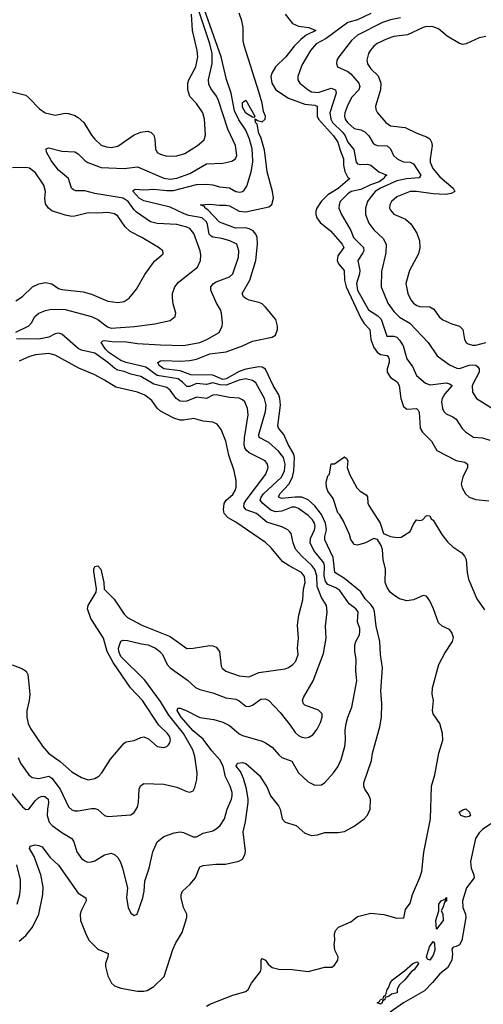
# Model space of a CAD drawing. Header units: inches. Extents: x 1678809 to 1859548, y 384609 to 522868.
# Tile 90 of 256: x 1764714 to 1767535, y 434861 to 440857. Entities that reach past the tile are written whole.
import ezdxf

# ---------------------------------------------------------------- set-up
doc = ezdxf.new("R2010")
doc.units = ezdxf.units.IN
doc.header["$MEASUREMENT"] = 0
doc.layers.add('B7463', color=7, linetype='Continuous')
doc.layers.add('B7464', color=7, linetype='Continuous')

msp = doc.modelspace()

# ---------------------------------------------------------------- linework, layer by layer
at = {"layer": 'B7463', "color": 5}
for points, elevation in [([(1764659.8, 436150), (1764730, 436062.2), (1764750, 436046.2), (1764770, 436048.2), (1764810, 436101.5), (1764830, 436119.8), (1764850, 436128.7), (1764866.7, 436126.7), (1764886, 436110), (1764889.5, 436090), (1764882.2, 436050), (1764881.4, 436010), (1764893.7, 435970), (1764911.8, 435950), (1764970, 435907.1), (1765031.7, 435870), (1765044, 435850), (1765062, 435790), (1765090, 435748.8), (1765110, 435733.4), (1765127.1, 435727.1), (1765150, 435729), (1765170, 435734.9), (1765230, 435771.2), (1765270, 435781.8), (1765290, 435773.8), (1765310, 435754.6), (1765326.6, 435726.6), (1765340.2, 435690), (1765370.3, 435570), (1765363.8, 435510), (1765373.4, 435450), (1765390, 435416), (1765410, 435401), (1765428, 435410), (1765462.9, 435510), (1765471.1, 435548.9), (1765475.8, 435610), (1765502.4, 435690), (1765523.2, 435790), (1765550, 435850.3), (1765590, 435882), (1765654.3, 435905.7), (1765689.8, 435910.2), (1765710, 435906.8), (1765770, 435880.7), (1765790, 435880.3), (1765830, 435903.6), (1765890, 435917.6), (1765910, 435929.1), (1765934, 435950), (1765961.1, 435990), (1765976.5, 436050), (1766002.3, 436110), (1766006.4, 436130), (1766005.9, 436150), (1765995.5, 436190), (1765966.2, 436246.2), (1765951.1, 436310), (1765931.4, 436350), (1765883.7, 436403.7), (1765830, 436476.2), (1765770, 436526.5), (1765696, 436610), (1765671, 436650), (1765675.1, 436664.9), (1765690, 436664.5), (1765726.7, 436650), (1765810, 436607.8), (1765894.4, 436594.4), (1765950, 436577.8), (1765990, 436559.3), (1766050, 436508.4), (1766070, 436497.8), (1766190, 436463.9), (1766210, 436453.4), (1766250, 436427.2), (1766290, 436380.2), (1766310, 436364.2), (1766370, 436341.1), (1766410.2, 436270.2), (1766470, 436215.8), (1766510, 436195.8), (1766550, 436197.1), (1766570, 436212.4), (1766623.5, 436270), (1766650, 436306.4), (1766670, 436350.6), (1766691.6, 436430), (1766697.1, 436470), (1766695, 436530), (1766699.8, 436570), (1766710.7, 436610), (1766736.1, 436670), (1766766.2, 436830), (1766760.5, 436890), (1766762, 436962), (1766754, 437010), (1766754, 437050), (1766759, 437070), (1766780.9, 437110), (1766783.6, 437130), (1766783.6, 437150), (1766769.3, 437190), (1766774.5, 437250), (1766759.5, 437270), (1766719.6, 437299.6), (1766661.2, 437381.2), (1766637.2, 437397.2), (1766590, 437417.1), (1766575.8, 437435.8), (1766567, 437470), (1766569.6, 437530), (1766565.5, 437550), (1766503.8, 437623.8), (1766481.9, 437670), (1766483.2, 437696.8), (1766507.7, 437750), (1766511.5, 437770), (1766507.5, 437790), (1766495.4, 437810), (1766470, 437836.7), (1766410, 437880.4), (1766390, 437887.3), (1766370, 437887.5), (1766310, 437864.4), (1766270, 437858.8), (1766241.6, 437870), (1766193.6, 437910), (1766176.7, 437930), (1766183.1, 437950), (1766198.2, 437970), (1766307.3, 438070), (1766325.7, 438110), (1766329.6, 438150), (1766319.3, 438190), (1766289.3, 438230), (1766230, 438281.9), (1766171.8, 438311.8), (1766169, 438330), (1766210.4, 438470), (1766214.4, 438510), (1766204.2, 438550), (1766150, 438645.7), (1766130, 438660.2), (1766090, 438669), (1766050, 438662.2), (1765970, 438631.1), (1765933.4, 438633.4), (1765890, 438645.8), (1765850, 438635.9), (1765790, 438640.7), (1765750, 438622.7), (1765730, 438622.5), (1765705, 438650), (1765678.8, 438670), (1765550.6, 438690.6), (1765481.2, 438741.2), (1765360.7, 438770), (1765330, 438781.6), (1765256.9, 438830), (1765236.7, 438850), (1765209.2, 438890), (1765219.5, 438900.5), (1765230, 438902.9), (1765290, 438894.2), (1765350, 438896.6), (1765430, 438885.6), (1765570, 438876.6), (1765710, 438873.3), (1765810, 438891.9), (1765853.1, 438910), (1765927.2, 438952.8), (1765945.1, 438990), (1765947.4, 439010), (1765941.5, 439070), (1765936.4, 439090), (1765910, 439134.3), (1765877.4, 439210), (1765876.8, 439230), (1765893.3, 439250), (1765910, 439260.1), (1765989.6, 439290), (1766010.7, 439310), (1766045.3, 439410), (1766046.4, 439450), (1766035.1, 439490), (1765992.7, 439510), (1765944.2, 439524.2), (1765890, 439531.5), (1765878.3, 439538.3), (1765866.8, 439550), (1765856.5, 439610), (1765850, 439624.8), (1765824.8, 439650), (1765743.6, 439663.6), (1765713.8, 439673.8), (1765630, 439715), (1765470, 439754.5), (1765441.4, 439770), (1765403.5, 439810), (1765404, 439816), (1765416.2, 439823.8), (1765470, 439820.1), (1765530, 439825.4), (1765610, 439816.5), (1765650, 439817.1), (1765790, 439853), (1765850, 439855.8), (1765890, 439850.7), (1765930, 439838.1), (1765990, 439832.3), (1766030, 439810.2), (1766054, 439806), (1766069.8, 439810.2), (1766080.8, 439819.2), (1766096.2, 439843.8), (1766123.2, 439930), (1766132.6, 439990), (1766132, 440000)], 240), ([(1764690, 439145), (1764730, 439171.4), (1764790.6, 439229.4), (1764830, 439249.1), (1764870, 439255.8), (1764908.2, 439248.2), (1764950, 439220.3), (1764970, 439213.6), (1765099.8, 439199.8), (1765150, 439184.3), (1765250, 439143.5), (1765310, 439135.3), (1765350, 439141.1), (1765379.1, 439160.9), (1765425.2, 439214.8), (1765475.1, 439304.9), (1765534.2, 439385.8), (1765586, 439430), (1765585.2, 439450), (1765558, 439470), (1765457.7, 439530), (1765386.1, 439566.1), (1765356.3, 439596.3), (1765310, 439660.3), (1765290, 439674.6), (1765250, 439682.2), (1765190, 439678.6), (1765130, 439681.5), (1765050, 439659.8), (1765030, 439659.1), (1764990, 439666.2), (1764910, 439693.6), (1764888.6, 439710), (1764870, 439735.1), (1764866.5, 439770), (1764871.4, 439810), (1764860.7, 439850), (1764810, 439923.5), (1764773.1, 439953.1), (1764750, 439957.6), (1764670, 439954.3)], 280), ([(1764690, 438954), (1764770, 438992.6), (1764785.6, 439010), (1764805.6, 439050), (1764830, 439069.2), (1764870, 439085.5), (1764906.9, 439093.1), (1764991, 439091), (1765150, 439049), (1765190, 439031.4), (1765247.1, 438987.1), (1765270, 438978.1), (1765411.9, 438988.1), (1765536.2, 439003.8), (1765630, 439024.6), (1765660.7, 439050), (1765664.2, 439070), (1765647.1, 439127.1), (1765643, 439163), (1765644.1, 439190), (1765658.8, 439230), (1765680.8, 439259.2), (1765795.3, 439350), (1765813.8, 439390), (1765816.8, 439423.2), (1765811.4, 439450), (1765773.8, 439553.8), (1765750, 439584.3), (1765730, 439593.6), (1765670, 439608.9), (1765550, 439614.7), (1765510, 439625.4), (1765425.3, 439685.3), (1765410, 439699.4), (1765373.4, 439750), (1765343.1, 439770), (1765170, 439798.8), (1765110, 439814.5), (1765055.5, 439815.5), (1765041, 439821), (1765029.8, 439830), (1765009.8, 439890), (1764950, 439940.3), (1764910, 439992.4), (1764905.6, 440000)], 260), ([(1764710, 435246), (1764750, 435278.7), (1764792, 435330), (1764830.6, 435410), (1764854.9, 435530), (1764856.1, 435576.1), (1764841.6, 435650), (1764801, 435761), (1764772.3, 435810), (1764777.2, 435822.8), (1764808.2, 435831.8), (1764830, 435828.5), (1764850, 435819.5), (1764897.3, 435757.3), (1764950, 435707.2), (1765070, 435538), (1765117, 435510), (1765117.2, 435490), (1765087.4, 435430), (1765081.9, 435410), (1765083.7, 435370), (1765119.8, 435279.8), (1765136.3, 435250), (1765190, 435196.4), (1765251.3, 435170), (1765249.5, 435150), (1765236.2, 435110), (1765236.6, 435090), (1765250, 435034.9), (1765271.8, 434990), (1765290, 434973.1), (1765330, 434958), (1765430, 434940.7), (1765470, 434940.7), (1765490, 434945.4), (1765530, 434968.1), (1765592.1, 435030), (1765645.2, 435194.8), (1765664.2, 435235.8), (1765702, 435298), (1765731, 435389), (1765731.2, 435410), (1765711, 435451), (1765696.3, 435510), (1765696.3, 435530), (1765705.1, 435550), (1765749.9, 435590.1), (1765782.8, 435630), (1765810, 435697.6), (1765830, 435705.3), (1765906.5, 435713.5), (1765965.7, 435714.3), (1766047.7, 435732.3), (1766070, 435745.5), (1766082.9, 435770), (1766087.2, 435792.8), (1766073.6, 435910), (1766087.3, 435972.7), (1766104.9, 436090), (1766104.1, 436110), (1766093.8, 436173.8), (1766076.7, 436236.7), (1766057.6, 436277.6), (1766031.1, 436310), (1766039.5, 436330), (1766070, 436333), (1766090, 436326.3), (1766173.1, 436253.1), (1766220.5, 436180.5), (1766239.7, 436130), (1766289.3, 436070), (1766298.2, 436050), (1766310.3, 435990.3), (1766330, 435970.5), (1766396.4, 435950), (1766450, 435903.5), (1766490, 435889.3), (1766527.2, 435892.8), (1766570, 435907.8), (1766650, 435906), (1766690, 435913.4), (1766750, 435945.3), (1766809.7, 435990), (1766830, 436013.4), (1766846.6, 436050), (1766848.9, 436110), (1766837.3, 436137.3), (1766815.3, 436170), (1766808.6, 436190), (1766808.7, 436210), (1766854.1, 436345.9), (1766862, 436390), (1766905.7, 436550), (1766915.2, 436610), (1766918.4, 436690), (1766911.4, 436770), (1766921.7, 436910), (1766910.6, 436990), (1766906, 437070), (1766882.5, 437162.5), (1766873.8, 437250), (1766868.1, 437270), (1766850, 437296.1), (1766816.4, 437330), (1766790, 437373), (1766690, 437454.4), (1766631.8, 437490), (1766621.8, 437581.8), (1766571.4, 437690), (1766570.3, 437710), (1766581.9, 437750), (1766575.8, 437790), (1766550, 437843.4), (1766510, 437896.2), (1766470, 437932.7), (1766430, 437949.9), (1766390, 437950), (1766310, 437940.4), (1766289.3, 437950), (1766296, 437970), (1766351.6, 438028.4), (1766374.8, 438070), (1766382.4, 438110), (1766387.2, 438190), (1766381.9, 438210), (1766347.5, 438270), (1766321.7, 438330), (1766289.1, 438370), (1766284, 438384), (1766300.9, 438510), (1766297.3, 438550), (1766290, 438572.2), (1766256.4, 438630), (1766210, 438729), (1766190, 438741.3), (1766170, 438742.7), (1766090, 438729), (1766050, 438714.6), (1765971.1, 438668.9), (1765950, 438666.6), (1765890, 438692.1), (1765754.8, 438694.8), (1765690, 438719.1), (1765590, 438729.9), (1765561.5, 438750), (1765554.5, 438770), (1765570, 438778.3), (1765590, 438781.2), (1765690, 438776.8), (1765750, 438780.5), (1765789.9, 438790.1), (1765870, 438822.9), (1765970, 438833.2), (1766070.3, 438869.7), (1766130, 438899.8), (1766250, 438922.7), (1766270, 438935.3), (1766283.2, 438970), (1766283.2, 438990), (1766271.9, 439030), (1766210, 439106.4), (1766190, 439125.4), (1766170, 439134.9), (1766110, 439149.2), (1766090, 439159.4), (1766076.1, 439170), (1766068, 439190), (1766113.5, 439270), (1766150.3, 439390), (1766161.7, 439490), (1766158.4, 439530), (1766150.8, 439550), (1766134.2, 439570), (1766110, 439583.5), (1766090, 439588.3), (1766028, 439588), (1765930, 439624.5), (1765859.6, 439699.6), (1765843.1, 439710), (1765839.1, 439719.1), (1765814, 439730), (1765870, 439733.9), (1765930, 439726.4), (1765970, 439727.5), (1765990, 439723.4), (1766050, 439690.9), (1766090, 439686.1), (1766230, 439716.8), (1766248.6, 439731.4), (1766257.4, 439770), (1766251.5, 439811.5), (1766219.6, 439930), (1766210.8, 440000)], 220), ([(1765110.8, 440000), (1765127.7, 439987.7), (1765210, 439956.6), (1765350, 439950.1), (1765430, 439961), (1765590, 439892.3), (1765630, 439885.6), (1765670, 439891.9), (1765750, 439919.9), (1765850, 439978.9), (1765950, 439982.3), (1766004, 439996), (1766010.8, 440000)], 260), ([(1766684.4, 440000), (1766683.8, 439970), (1766691.7, 439931.7), (1766710, 439896), (1766723.1, 439890), (1766652.1, 439827.9), (1766590, 439789.9), (1766547.7, 439750), (1766521.5, 439710), (1766515.8, 439690), (1766516.3, 439670), (1766523.1, 439650), (1766542.1, 439622.1), (1766604.8, 439570), (1766677, 439490), (1766686.8, 439470), (1766650, 439419.3), (1766646.6, 439390), (1766654.6, 439370), (1766688.4, 439328.4), (1766690.1, 439270), (1766701.2, 439230), (1766790, 439038.4), (1766810, 439007.2), (1766844.1, 438970), (1766851.3, 438910), (1766870, 438860.1), (1766890, 438831.5), (1766910, 438818.4), (1766950, 438810.8), (1766959, 438799), (1766963, 438790), (1766961.5, 438770), (1766950.1, 438730), (1766950.6, 438710), (1766970, 438678), (1767011.3, 438651.3), (1767023.9, 438630), (1767032.9, 438550), (1767050, 438500.8), (1767070, 438484.6), (1767128.2, 438488.2), (1767139.6, 438479.6), (1767145.9, 438465.9), (1767151.2, 438370), (1767165.7, 438345.7), (1767219.2, 438290), (1767252.9, 438232.9), (1767370, 438173.2), (1767422.4, 438162.4), (1767438.8, 438150), (1767439.5, 438130), (1767410.1, 438070), (1767401.1, 438030), (1767406.3, 438006.3), (1767426.5, 437970), (1767450.4, 437950), (1767490, 437935.6), (1767570, 437927.1)], 220), ([(1766759.7, 440000), (1766761.6, 439990), (1766770, 439979.3), (1766790, 439974.1), (1766830, 439976.6), (1766850, 439971), (1766900.5, 439930), (1766947.6, 439910), (1766937.1, 439902.9), (1766930.7, 439890), (1766901.6, 439870), (1766848.2, 439851.8), (1766790, 439822.9), (1766730.2, 439810), (1766710, 439796.6), (1766664.6, 439750), (1766657.1, 439730), (1766655.9, 439710), (1766672.9, 439670), (1766730, 439572.8), (1766746, 439530), (1766806.5, 439470), (1766807.8, 439450), (1766802.6, 439437.4), (1766772.4, 439390), (1766784.8, 439330), (1766782.6, 439310), (1766762.7, 439250), (1766768.8, 439210), (1766836.3, 439090), (1766894.3, 439054.3), (1766913.8, 439033.8), (1766948, 438930), (1766990, 438929.5), (1767010, 438922.5), (1767025.2, 438905.2), (1767047.5, 438870), (1767070.6, 438790.6), (1767103.9, 438743.9), (1767129.5, 438689.5), (1767183.5, 438643.5), (1767212.5, 438632.5), (1767310, 438644.5), (1767330, 438640.2), (1767346.7, 438630), (1767302.1, 438577.9), (1767285.9, 438550), (1767280.8, 438530), (1767286.7, 438490), (1767295.8, 438470), (1767310, 438457), (1767350, 438439.1), (1767370, 438424.6), (1767406.4, 438366.4), (1767426.3, 438346.3), (1767475.1, 438315.1), (1767530, 438310.1), (1767576, 438296)], 240), ([(1767032.1, 440000), (1767050, 439991.8), (1767090, 439990.1), (1767110, 439978.6), (1767155.2, 439910), (1767145.5, 439894.5), (1767067.4, 439887.4), (1767010, 439875), (1766909.6, 439830), (1766877.9, 439810), (1766843.8, 439770), (1766831.3, 439750), (1766817.8, 439710), (1766818.9, 439670), (1766838.4, 439618.4), (1766870, 439577.8), (1766925.1, 439525.1), (1766944.1, 439490), (1766942.7, 439437.3), (1766916.4, 439323.6), (1766913, 439230), (1766954.1, 439130), (1766990, 439079.8), (1767025.4, 439045.4), (1767088.7, 439008.7), (1767200.8, 438890), (1767255.5, 438810), (1767330, 438754.6), (1767374.4, 438734.4), (1767390, 438733.4), (1767450, 438753.6), (1767470, 438755.7), (1767490, 438752.2), (1767502.6, 438742.6), (1767511.2, 438730), (1767511.1, 438710), (1767467.6, 438630), (1767470, 438588.4), (1767493.4, 438550), (1767591.5, 438490)], 260), ([(1767212.2, 440000), (1767212.7, 439990), (1767227.3, 439950), (1767270, 439899.3), (1767352, 439830), (1767361.6, 439810), (1767340.8, 439799.2), (1767307, 439793), (1767230, 439795.6), (1767128.9, 439811.1), (1767090.2, 439809.8), (1767010, 439778.7), (1766976.5, 439750), (1766966.5, 439730), (1766965.4, 439710), (1766970, 439696.3), (1766990, 439673.4), (1767061.7, 439641.7), (1767094.5, 439614.5), (1767130, 439555.8), (1767147.3, 439510), (1767149.2, 439470), (1767141.6, 439430), (1767086.4, 439330), (1767063.8, 439250), (1767075.3, 439190), (1767095.1, 439150), (1767110, 439131.1), (1767130, 439116.6), (1767150, 439110.1), (1767210, 439108.7), (1767233.9, 439093.9), (1767267.3, 439047.3), (1767290, 439028.4), (1767343.7, 439003.7), (1767390.3, 438990), (1767411.8, 438970), (1767421, 438910), (1767431.3, 438891.3), (1767442.9, 438882.9), (1767470, 438875.1), (1767490, 438875.1), (1767550.8, 438890.8)], 280), ([(1764704.2, 436364.2), (1764718.2, 436330), (1764770, 436259), (1764790, 436242), (1764830, 436235.9), (1764890, 436249.4), (1764910, 436238.2), (1764959.3, 436170), (1765010, 436064.2), (1765030, 436045.8), (1765050, 436039.3), (1765070, 436038.2), (1765150, 436052.5), (1765170, 436052.3), (1765190, 436047.4), (1765230, 436010.5), (1765250, 436005.3), (1765390, 436015.3), (1765410, 436028.2), (1765430, 436062), (1765437, 436090), (1765439.7, 436170), (1765448.2, 436191.8), (1765470, 436206), (1765590, 436200.9), (1765670, 436182), (1765730, 436156.4), (1765750, 436152.7), (1765770, 436160.7), (1765778.9, 436181.1), (1765790.9, 436230), (1765793.8, 436270), (1765780.5, 436370), (1765766.4, 436410), (1765710.6, 436510), (1765621.5, 436621.5), (1765570, 436705), (1765475.5, 436835.5), (1765330, 436978.6), (1765316.1, 437010), (1765314.5, 437030), (1765328.9, 437071.1), (1765342.7, 437077.3), (1765370, 437075.8), (1765455.2, 437055.2), (1765495.5, 437050), (1765540.7, 437030), (1765566.7, 437010), (1765583, 436990), (1765611, 436931), (1765629.4, 436909.4), (1765734.2, 436834.2), (1765784.4, 436790), (1765810, 436776.9), (1765890, 436756.5), (1765967.8, 436727.8), (1766030, 436718), (1766050, 436708.1), (1766090, 436676.9), (1766110, 436673.4), (1766130, 436682), (1766182, 436718), (1766210, 436720.9), (1766217.5, 436717.5), (1766230.1, 436710.1), (1766298.1, 436638.1), (1766360.6, 436560.6), (1766390, 436516.5), (1766410, 436497.6), (1766430, 436487.5), (1766455.9, 436484.1), (1766473.5, 436486.5), (1766497.7, 436502.3), (1766523.4, 436536.6), (1766544, 436576), (1766554.5, 436610), (1766553.8, 436630), (1766531.6, 436651.6), (1766450, 436682.2), (1766440.9, 436690), (1766434.9, 436710), (1766441.8, 436730), (1766500.2, 436830), (1766562.8, 436997.2), (1766578.6, 437090), (1766575.9, 437164.1), (1766584.5, 437250), (1766580.3, 437290), (1766550, 437338.8), (1766524.7, 437404.7), (1766521.4, 437470), (1766510, 437507.6), (1766491.9, 437531.9), (1766430.6, 437590), (1766393.2, 437633.2), (1766377.7, 437670), (1766366.9, 437726.9), (1766358.6, 437738.6), (1766346.3, 437750), (1766308.1, 437768.1), (1766216.8, 437796.8), (1766155.6, 437850), (1766092.9, 437872.9), (1766078.2, 437890), (1766080.4, 437910), (1766091.8, 437930), (1766212.5, 438090), (1766225, 438130), (1766221.6, 438150), (1766208.4, 438170), (1766110, 438219.9), (1766093.5, 438233.5), (1766083.4, 438250), (1766079.7, 438270), (1766081.5, 438310), (1766104.7, 438450), (1766101, 438490), (1766083.1, 438530), (1766070, 438542.4), (1766050, 438551.5), (1765990, 438556.1), (1765910, 438571.5), (1765890, 438569.9), (1765850, 438550.4), (1765790, 438558.7), (1765730, 438534.6), (1765710, 438531.1), (1765690, 438534.6), (1765666.7, 438550), (1765630, 438600.7), (1765610, 438616.7), (1765530, 438637.5), (1765450, 438683.4), (1765390, 438697.1), (1765350, 438714.8), (1765310, 438722.8), (1765291.6, 438731.6), (1765250.4, 438770), (1765170, 438825.3), (1765090, 438844), (1765070, 438854.2), (1764970, 438942.2), (1764950, 438948.5), (1764930, 438944.6), (1764890, 438923.5), (1764830, 438912), (1764693.1, 438913.1)], 260), ([(1764667.3, 436927.3), (1764726.2, 436906.2), (1764752.4, 436890), (1764762.7, 436870), (1764774.5, 436750), (1764772.1, 436710), (1764757.8, 436650), (1764756.4, 436610), (1764765.3, 436570), (1764779.5, 436539.5), (1764853, 436433), (1764889.6, 436389.6), (1764959.9, 436339.9), (1765030, 436276.5), (1765090, 436241.1), (1765130, 436226.7), (1765170, 436234.9), (1765194.5, 436250), (1765213.6, 436270), (1765265.7, 436354.3), (1765348.7, 436451.3), (1765361.8, 436458.2), (1765410, 436467.2), (1765450, 436485.3), (1765470, 436488.8), (1765497.2, 436477.2), (1765550, 436430.4), (1765590, 436424.6), (1765610, 436430.4), (1765619.6, 436440.4), (1765627.6, 436452.4), (1765631.3, 436470), (1765626.8, 436490), (1765614, 436510), (1765561.3, 436561.3), (1765461.4, 436710), (1765388, 436788), (1765282.6, 436942.6), (1765245.3, 437010), (1765223.1, 437090), (1765147.3, 437210), (1765126.6, 437270), (1765129.9, 437290), (1765178.5, 437370), (1765180.4, 437390), (1765164.5, 437495.5), (1765164, 437510), (1765170, 437526), (1765190, 437530.2), (1765207.6, 437510), (1765225, 437430), (1765228, 437388), (1765287.9, 437327.9), (1765350, 437237.3), (1765370, 437215.9), (1765456.4, 437170), (1765630, 437099.7), (1765730, 437027.8), (1765770, 437029.3), (1765870, 437044.9), (1765890, 437044.6), (1765910, 437035.3), (1765929.2, 437009.2), (1765939.8, 436919.8), (1765946.9, 436906.9), (1765969, 436890), (1766050, 436860.5), (1766110, 436854.5), (1766170, 436880.8), (1766330, 436903.5), (1766350, 436911.1), (1766376.1, 436930), (1766394, 436950), (1766407.8, 436990), (1766404.4, 437030), (1766410.7, 437090), (1766404.6, 437170), (1766412.2, 437230), (1766436.9, 437323.1), (1766441.5, 437390), (1766450.8, 437430), (1766446.4, 437466.4), (1766429.1, 437490), (1766353.2, 437530), (1766316.2, 437556.2), (1766242.7, 437642.7), (1766210, 437673.6), (1766030, 437797.7), (1765982.3, 437822.3), (1765959.1, 437850), (1765953.2, 437873.2), (1765958.5, 437910), (1765970.8, 437930), (1766010, 437965.2), (1766025.3, 437990), (1766031.6, 438010), (1766032, 438050), (1766019.8, 438110), (1765985.6, 438205.6), (1765967.3, 438290), (1765940.8, 438360.8), (1765914.6, 438394.6), (1765890, 438405.3), (1765830, 438412.7), (1765772.8, 438427.2), (1765710, 438417), (1765690, 438418.6), (1765651.1, 438431.1), (1765570, 438471.9), (1765550.5, 438490.5), (1765518.4, 438538.4), (1765475.3, 438570), (1765430, 438587.7), (1765298.4, 438618.4), (1765230, 438662.4), (1765170, 438694.3), (1765073.7, 438733.7), (1764930, 438813), (1764890, 438823), (1764810, 438815.4), (1764773.6, 438806.4), (1764710, 438777.1)], 280), ([(1765851.4, 434848.6), (1765870, 434860.7), (1766010, 434916.4), (1766090, 434939.3), (1766104.2, 434950), (1766123.9, 434990), (1766179.4, 435060.6), (1766183.7, 435076.3), (1766183.8, 435130), (1766190, 435140.3), (1766210, 435130.2), (1766225.7, 435105.7), (1766250, 435085.7), (1766290, 435074), (1766372.3, 435072.3), (1766470, 435060.7), (1766570, 435086), (1766612.9, 435087.1), (1766630, 435098), (1766649.2, 435130), (1766652.3, 435150), (1766632.3, 435190), (1766627.3, 435227.3), (1766631.8, 435250), (1766629.5, 435290), (1766636, 435310), (1766654, 435330), (1766730, 435362), (1766770, 435396.3), (1766850, 435415.5), (1766930, 435407.7), (1767010, 435384.9), (1767052.5, 435387.5), (1767061.3, 435438.7), (1767090, 435477.3), (1767104.4, 435530), (1767150, 435632.4), (1767160.9, 435670), (1767173.6, 435786.4), (1767214.3, 435990), (1767221.1, 436190), (1767241, 436259), (1767265, 436390), (1767289.5, 436470), (1767286.7, 436510), (1767270.7, 436570), (1767229.8, 436630.2), (1767226, 436650), (1767232.9, 436710), (1767224.3, 436750), (1767226.9, 436786.9), (1767265.3, 436930), (1767301.6, 436998.4), (1767348, 437070), (1767354, 437094), (1767344.4, 437124.4), (1767330, 437142.9), (1767284.2, 437164.2), (1767263.1, 437183.1), (1767231.4, 437270), (1767210, 437317.8), (1767190, 437346.6), (1767170, 437349.9), (1767110, 437323), (1767070, 437318.5), (1767026, 437330), (1766990, 437351.5), (1766969, 437370), (1766950, 437398.3), (1766938.8, 437430), (1766939.9, 437510), (1766925.8, 437570), (1766921.3, 437630), (1766914.3, 437654.3), (1766890.7, 437690.7), (1766870, 437696.4), (1766819.3, 437670), (1766770, 437656.8), (1766750, 437661.4), (1766743.7, 437670), (1766730, 437691.8), (1766721.1, 437721.1), (1766683.7, 437803.7), (1766661.7, 437841.7), (1766650, 437853), (1766621.4, 437941.4), (1766590, 437986.4), (1766581.1, 438010), (1766578.9, 438041.1), (1766590, 438078.8), (1766599.3, 438090), (1766610, 438151.3), (1766630, 438151.3), (1766690, 438194), (1766703.6, 438183.6), (1766710.7, 438170), (1766707.7, 438130), (1766720.4, 438090), (1766766.3, 438006.3), (1766785.7, 437985.7), (1766823.4, 437963.4), (1766830.4, 437950.4), (1766832.1, 437912.1), (1766837.7, 437897.7), (1766908.2, 437790), (1766927.5, 437727.5), (1766970, 437709.4), (1767010, 437703.2), (1767034.5, 437705.5), (1767090, 437740.7), (1767110, 437784.7), (1767129.4, 437810.6), (1767150, 437806), (1767166, 437810), (1767190, 437838), (1767210, 437835.5), (1767217.8, 437817.8), (1767230, 437808.2), (1767282.6, 437722.6), (1767317.3, 437677.3), (1767350, 437646), (1767405.7, 437610), (1767421.1, 437590), (1767431.3, 437570), (1767437.2, 437490), (1767445.1, 437450), (1767495.9, 437330), (1767543.4, 437263.4)], 180), ([(1767581.3, 435958.7), (1767530, 435924.7), (1767510, 435904.8), (1767488.8, 435870), (1767458.1, 435730), (1767460.6, 435690), (1767478.8, 435650), (1767480.8, 435630), (1767433.5, 435570), (1767408.1, 435490), (1767410, 435450.5), (1767426.3, 435410), (1767428.8, 435390), (1767404.3, 435250), (1767390, 435223.5), (1767370, 435212), (1767351.4, 435208.6), (1767343.4, 435196.6), (1767347.8, 435167.8), (1767344.4, 435130), (1767317.5, 435082.5), (1767270, 435046.1), (1767227.1, 434992.9), (1767177, 434943), (1767049.7, 434870.3), (1766967.9, 434812.1)], 180), ([(1764698.2, 435470), (1764713.6, 435530), (1764719.4, 435570), (1764719.2, 435619.2), (1764696.9, 435710)], 240)]:
    msp.add_lwpolyline(points, dxfattribs=dict(at, elevation=elevation))
at = {"layer": 'B7463', "color": 5, "elevation": 160}
for points in [[(1767430, 435999.3), (1767398, 436010), (1767388.7, 436030), (1767410, 436044.7), (1767430, 436051.3), (1767452, 436030), (1767458, 436010), (1767450, 436004)], [(1767250, 435318), (1767246, 435370), (1767265.2, 435430), (1767264, 435470), (1767278, 435490), (1767298, 435498), (1767306, 435494), (1767306, 435506), (1767311.3, 435511.3), (1767310.5, 435490), (1767299.6, 435480.4), (1767290, 435448), (1767278, 435430), (1767290, 435412), (1767290.3, 435370)], [(1767210, 435129.3), (1767195.3, 435135.3), (1767189.3, 435149.3), (1767207.6, 435210), (1767230, 435242.8), (1767239.1, 435230), (1767239.5, 435190), (1767230, 435159)], [(1766910, 434862.4), (1766889.5, 434870), (1766903, 434877), (1766910, 434890.4), (1766926.6, 434893.4), (1766929.2, 434909.2), (1766942, 434918), (1766950, 434951.3), (1766959.3, 434960.7), (1766969.4, 434990), (1766982.7, 435010), (1767055.6, 435064.4), (1767106, 435110), (1767130, 435118.8), (1767136.3, 435116.3), (1767141, 435110), (1767114.8, 435070), (1767099.3, 435060.7), (1767058, 435010), (1767022.4, 434977.6), (1767010.8, 434950), (1767010.6, 434930), (1766976.9, 434923.1), (1766962, 434910), (1766938, 434902), (1766936, 434890), (1766921.1, 434878.9), (1766920.5, 434870)]]:
    msp.add_lwpolyline(points, close=True, dxfattribs=at)
at = {"layer": 'B7464', "color": 5}
for points, elevation in [([(1766010.8, 440000), (1766027.8, 440010), (1766035.9, 440030), (1766026.9, 440090), (1765981.2, 440190), (1765924.1, 440364.1), (1765911.6, 440391.6), (1765877.2, 440437.2), (1765864.1, 440464.1), (1765862.6, 440490), (1765885.7, 440590), (1765884.6, 440650), (1765870.7, 440710), (1765804.2, 440910)], 260), ([(1766132, 440000), (1766128.4, 440070), (1766113.3, 440130), (1766090, 440184.7), (1766047.1, 440247.1), (1766021.9, 440301.9), (1766001.1, 440410), (1765971.8, 440491.8), (1765940.8, 440630), (1765837.7, 440917.7)], 240), ([(1764670, 440417.6), (1764750, 440396.9), (1764770, 440381.7), (1764834.4, 440314.4), (1764869, 440289), (1764930, 440274.4), (1764990, 440286.7), (1765010, 440285.2), (1765050, 440272.9), (1765070, 440261.5), (1765103.2, 440230), (1765150, 440153.8), (1765170, 440129.1), (1765210, 440093.6), (1765241.7, 440081.7), (1765270, 440079.3), (1765310, 440087.2), (1765410, 440155), (1765450, 440172.4), (1765490, 440177.4), (1765511.3, 440171.3), (1765530, 440153.4), (1765535.8, 440130), (1765539.7, 440070), (1765550, 440047.8), (1765570, 440036.9), (1765610, 440026.4), (1765670, 440028.3), (1765718.7, 440041.3), (1765795.8, 440090), (1765835.4, 440124.6), (1765844.4, 440155.6), (1765837.6, 440250), (1765828.5, 440290), (1765790, 440346), (1765749, 440389), (1765736.8, 440430), (1765736.8, 440470), (1765742.1, 440490), (1765785.2, 440570), (1765797.7, 440630), (1765793.2, 440670), (1765764.6, 440790), (1765758.3, 440890)], 280), ([(1766210.8, 440000), (1766202.9, 440062.9), (1766181.1, 440141.1), (1766170, 440163.7), (1766159.6, 440219.6), (1766149.6, 440230.4), (1766147.3, 440252.7), (1766162, 440242), (1766190, 440234), (1766208, 440252), (1766208.7, 440270), (1766198, 440298), (1766190, 440348.7), (1766170, 440418), (1766080.3, 440700.3), (1766074.6, 440730), (1766073.3, 440810), (1766066.3, 440850), (1766050, 440896.4)], 220), ([(1766330, 440891.4), (1766374.6, 440834.6), (1766410, 440818), (1766473.4, 440810), (1766516.4, 440790), (1766457, 440763), (1766424.2, 440735.8), (1766384.4, 440695.6), (1766332.5, 440630), (1766270.6, 440570), (1766249, 440531), (1766242.9, 440510), (1766248.1, 440470), (1766271.8, 440430), (1766350, 440378.6), (1766450, 440342.8), (1766510, 440336.6), (1766524.5, 440330), (1766524.2, 440270), (1766532.5, 440250), (1766623.2, 440150), (1766650.7, 440110.7), (1766663.2, 440063.2), (1766684.6, 440010), (1766684.4, 440000)], 220), ([(1766850, 440894.5), (1766770, 440855.8), (1766710, 440839.7), (1766578, 440742), (1766518.3, 440710), (1766483, 440670), (1766430, 440578.9), (1766406, 440510), (1766406.3, 440490), (1766419.5, 440470), (1766470, 440428.7), (1766490, 440417.7), (1766530, 440414), (1766610, 440438.8), (1766636, 440430), (1766640.1, 440410), (1766601.1, 440290), (1766607.1, 440250), (1766616.7, 440230), (1766680.1, 440170), (1766693.6, 440150), (1766710.1, 440110.1), (1766747.1, 440067.1), (1766759.7, 440000)], 240), ([(1767031.3, 440868.7), (1766970, 440855.5), (1766921, 440839), (1766770, 440763.2), (1766733, 440730), (1766655.8, 440630), (1766644.9, 440610), (1766640.9, 440590), (1766648.7, 440570), (1766710, 440542.3), (1766730, 440527.3), (1766776.8, 440470), (1766783.2, 440450), (1766777.7, 440430), (1766735.9, 440384.1), (1766710, 440337.7), (1766693.2, 440290), (1766689.6, 440270), (1766693.6, 440250), (1766708.8, 440230), (1766750, 440194), (1766790, 440185.4), (1766814.8, 440174.8), (1766838.9, 440150), (1766865.5, 440105.5), (1766876, 440096), (1766890, 440090.9), (1766950, 440087.8), (1766970.1, 440070.1), (1766988.1, 440030), (1767010.2, 440010), (1767032.1, 440000)], 260), ([(1767550, 440755.3), (1767510, 440747.1), (1767431, 440709), (1767410, 440706.6), (1767390, 440712.7), (1767315.5, 440755.5), (1767262, 440802), (1767230, 440813.3), (1767190, 440814.6), (1767170, 440809.8), (1767074.7, 440765.3), (1766990, 440754.4), (1766950, 440740.8), (1766890, 440711.1), (1766870, 440695.8), (1766848.3, 440671.7), (1766836.1, 440650), (1766826.6, 440610), (1766830, 440588.2), (1766850, 440556.9), (1766895.5, 440515.5), (1766910.8, 440470), (1766910.1, 440429.9), (1766880.2, 440330), (1766881.3, 440310), (1766891.3, 440290), (1766941.2, 440230), (1766969.6, 440209.6), (1767060.4, 440200.4), (1767130, 440165.4), (1767190, 440144), (1767210, 440130.3), (1767220.2, 440110), (1767223.5, 440090), (1767211.7, 440010), (1767212.2, 440000)], 280), ([(1764905.6, 440000), (1764876.4, 440050), (1764875.1, 440070), (1764890, 440077.4), (1764970, 440056.6), (1765050, 440051.6), (1765070, 440040.9), (1765104.6, 440004.6), (1765110.8, 440000)], 260)]:
    msp.add_lwpolyline(points, dxfattribs=dict(at, elevation=elevation))
at = {"layer": 'B7464', "color": 5, "elevation": 220}
msp.add_lwpolyline([(1766138, 440262), (1766130, 440262.7), (1766090, 440286.8), (1766070, 440324.2), (1766070, 440352), (1766090, 440366.4), (1766144.7, 440270)], close=True, dxfattribs=at)

doc.saveas('drawing.dxf')
